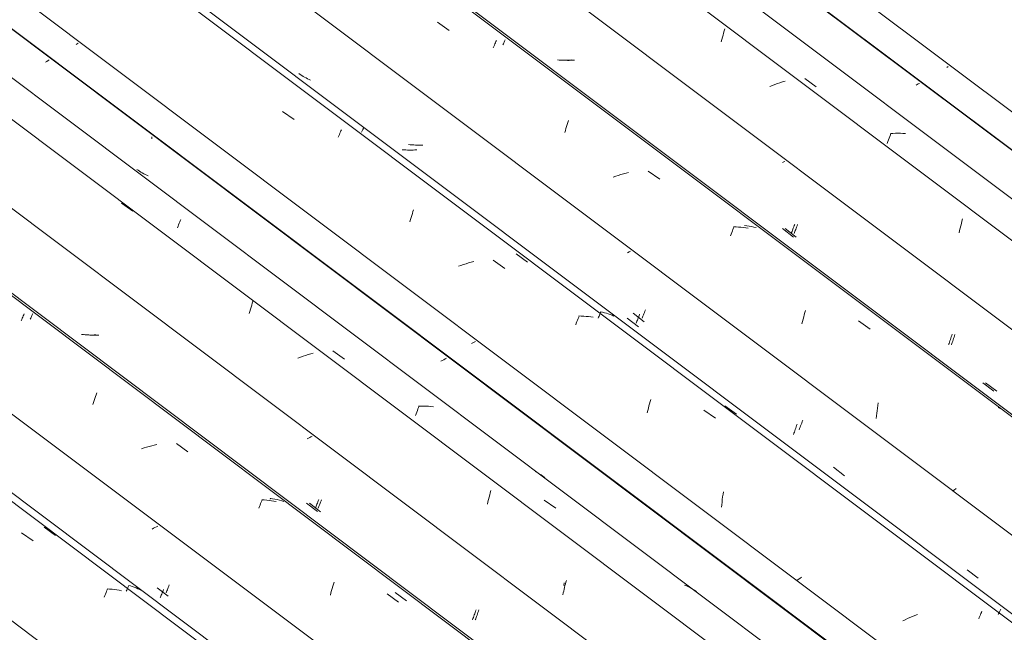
# Model space of a CAD drawing. Header units: metres. Extents: x 6.5 to 21.8, y 0.6 to 11.2.
# Tile 50 of 107: x 13.677 to 14.501, y 4.827 to 5.339. Entities that reach past the tile are written whole.
import ezdxf

# ---------------------------------------------------------------- set-up
doc = ezdxf.new("R2010")
doc.units = ezdxf.units.M
doc.layers.add('A-GLAZ-CWMG', color=7, linetype='Continuous', lineweight=5)

# ---------------------------------------------------------------- blocks, each defined once
blk = doc.blocks.new('FP_166-ISO_02')
at = {"layer": 'A-GLAZ-CWMG'}
blk.add_line((14.62598, 4.21949), (12.5683, 5.76389), dxfattribs=at)
at = {"layer": 'A-GLAZ-CWMG', "color": 9, "true_color": 0xc0c0c0}
for p, q in [((13.67896, 4.91034), (13.68866, 4.90347)), ((13.74802, 4.85648), (13.74853, 4.85778)), ((13.74853, 4.85778), (13.74902, 4.85904)), ((13.74902, 4.85904), (13.74951, 4.86025)), ((13.74951, 4.86025), (13.74998, 4.86141)), ((13.74998, 4.86141), (13.75044, 4.86252)), ((13.75044, 4.86252), (13.75088, 4.86358)), ((13.7525, 4.86329), (13.75045, 4.86342)), ((13.75452, 4.86311), (13.7525, 4.86329)), ((13.75653, 4.86287), (13.75452, 4.86311)), ((13.75852, 4.86258), (13.75653, 4.86287)), ((13.76048, 4.86223), (13.75852, 4.86258)), ((13.76241, 4.86182), (13.76048, 4.86223))]:
    blk.add_line(p, q, dxfattribs=at)
blk = doc.blocks.new('FP_167-ISO_02')
at = {"layer": 'A-GLAZ-CWMG', "color": 9, "true_color": 0xc0c0c0}
for p, q in [((13.79279, 4.91595), (13.79164, 4.91531)), ((13.78926, 4.91405), (13.78804, 4.91343)), ((13.79046, 4.91468), (13.78926, 4.91405)), ((13.79164, 4.91531), (13.79046, 4.91468)), ((13.79541, 4.8574), (13.79575, 4.85823)), ((13.79575, 4.85823), (13.7961, 4.85909)), ((13.7961, 4.85909), (13.79646, 4.85999)), ((13.79646, 4.85999), (13.79682, 4.86092)), ((13.79682, 4.86092), (13.79719, 4.86188)), ((13.79719, 4.86188), (13.79756, 4.86287)), ((13.79475, 4.85584), (13.79507, 4.8566)), ((13.79507, 4.8566), (13.79541, 4.8574))]:
    blk.add_line(p, q, dxfattribs=at)
blk = doc.blocks.new('FP_168-ISO_02')
at = {"layer": 'A-GLAZ-CWMG'}
blk.add_line((14.75544, 4.29408), (12.69776, 5.83849), dxfattribs=at)
at = {"layer": 'A-GLAZ-CWMG', "color": 9, "true_color": 0xc0c0c0}
for p, q in [((13.67863, 5.08747), (13.67909, 5.08856)), ((13.67909, 5.08856), (13.67952, 5.08959)), ((13.67952, 5.08959), (13.67994, 5.09058)), ((13.67994, 5.09058), (13.68034, 5.09152)), ((13.68034, 5.09152), (13.68073, 5.0924)), ((13.68073, 5.0924), (13.68109, 5.09323)), ((13.73961, 5.02094), (13.74015, 5.02257)), ((13.74015, 5.02257), (13.74069, 5.02416)), ((13.74069, 5.02416), (13.74122, 5.0257)), ((13.74122, 5.0257), (13.74176, 5.02721)), ((13.73854, 5.01756), (13.73907, 5.01927)), ((13.73907, 5.01927), (13.73961, 5.02094)), ((13.78343, 4.98185), (13.78129, 4.98119)), ((13.78557, 4.98247), (13.78343, 4.98185)), ((13.78772, 4.98304), (13.78557, 4.98247)), ((13.78988, 4.98358), (13.78772, 4.98304)), ((13.79203, 4.98407), (13.78988, 4.98358)), ((13.80833, 4.9848), (13.81803, 4.97792)), ((13.78129, 4.98119), (13.77915, 4.98049)), ((13.87733, 4.93089), (13.87784, 4.93221)), ((13.87784, 4.93221), (13.87834, 4.93348)), ((13.87834, 4.93348), (13.87883, 4.9347)), ((13.87883, 4.9347), (13.8793, 4.93587)), ((13.8793, 4.93587), (13.87977, 4.93699)), ((13.87977, 4.93699), (13.88021, 4.93806)), ((13.88183, 4.93778), (13.87978, 4.9379)), ((13.88387, 4.93761), (13.88183, 4.93778)), ((13.88588, 4.93738), (13.88387, 4.93761)), ((13.88787, 4.9371), (13.88588, 4.93738)), ((13.88983, 4.93675), (13.88787, 4.9371)), ((13.89177, 4.93636), (13.88983, 4.93675)), ((13.93916, 4.86556), (13.9397, 4.86729)), ((13.9397, 4.86729), (13.94023, 4.86899)), ((13.93711, 4.85825), (13.93761, 4.86013)), ((13.93761, 4.86013), (13.93812, 4.86197)), ((13.93812, 4.86197), (13.93864, 4.86378)), ((13.93864, 4.86378), (13.93916, 4.86556)), ((13.98448, 4.85933), (13.99416, 4.8524))]:
    blk.add_line(p, q, dxfattribs=at)
blk = doc.blocks.new('FP_169-ISO_02')
at = {"layer": 'A-GLAZ-CWMG', "color": 9, "true_color": 0xc0c0c0}
for p, q in [((13.73059, 5.07591), (13.72912, 5.07607)), ((13.73206, 5.07578), (13.73059, 5.07591)), ((13.73355, 5.07569), (13.73206, 5.07578)), ((13.73504, 5.07562), (13.73355, 5.07569)), ((13.73654, 5.07559), (13.73504, 5.07562)), ((13.73805, 5.07559), (13.73654, 5.07559)), ((13.73956, 5.07562), (13.73805, 5.07559)), ((13.74108, 5.07568), (13.73956, 5.07562)), ((13.91981, 4.98991), (13.91878, 4.98937)), ((13.92083, 4.99046), (13.91981, 4.98991)), ((13.92183, 4.99101), (13.92083, 4.99046)), ((13.91878, 4.98937), (13.91773, 4.98882)), ((13.91718, 4.93511), (13.92639, 4.92801)), ((13.92483, 4.93168), (13.92517, 4.9325)), ((13.92517, 4.9325), (13.92552, 4.93334)), ((13.92552, 4.93334), (13.92587, 4.93422)), ((13.92587, 4.93422), (13.92623, 4.93513)), ((13.92623, 4.93513), (13.9266, 4.93608)), ((13.9266, 4.93608), (13.92697, 4.93705)), ((13.92697, 4.93705), (13.92734, 4.93806)), ((13.9245, 4.93091), (13.92483, 4.93168)), ((14.05705, 4.84056), (14.05743, 4.84159)), ((14.05743, 4.84159), (14.05781, 4.84265)), ((14.05781, 4.84265), (14.05819, 4.84375)), ((14.05819, 4.84375), (14.05857, 4.84487)), ((14.05857, 4.84487), (14.05894, 4.84602)), ((14.05594, 4.83764), (14.05631, 4.83858)), ((14.05631, 4.83858), (14.05668, 4.83955)), ((14.05668, 4.83955), (14.05705, 4.84056))]:
    blk.add_line(p, q, dxfattribs=at)
blk = doc.blocks.new('FP_170-ISO_02')
at = {"layer": 'A-GLAZ-CWMG'}
blk.add_line((14.86801, 4.35721), (12.89476, 5.83824), dxfattribs=at)
at = {"layer": 'A-GLAZ-CWMG', "color": 9, "true_color": 0xc0c0c0}
for p, q in [((14.13292, 4.8646), (14.13329, 4.8661)), ((14.13329, 4.8661), (14.13366, 4.86757)), ((14.13366, 4.86757), (14.13405, 4.86902)), ((14.13405, 4.86902), (14.13445, 4.87045)), ((14.13159, 4.85842), (14.1319, 4.85999)), ((14.1319, 4.85999), (14.13223, 4.86155)), ((14.13223, 4.86155), (14.13257, 4.86309)), ((14.13257, 4.86309), (14.13292, 4.8646))]:
    blk.add_line(p, q, dxfattribs=at)
blk = doc.blocks.new('FP_171-ISO_02')
at = {"layer": 'A-GLAZ-CWMG', "color": 9, "true_color": 0xc0c0c0}
for p, q in [((13.69994, 5.30433), (13.69883, 5.30374)), ((13.70103, 5.30492), (13.69994, 5.30433)), ((13.7021, 5.30552), (13.70103, 5.30492)), ((13.78778, 5.23958), (13.78779, 5.2412)), ((14.03309, 5.05558), (14.03192, 5.05494)), ((14.03425, 5.05622), (14.03309, 5.05558)), ((14.03072, 5.0543), (14.02949, 5.05367)), ((14.03192, 5.05494), (14.03072, 5.0543))]:
    blk.add_line(p, q, dxfattribs=at)
blk = doc.blocks.new('Rectangular Mullion - Telha Fibrocimento - Ondulada-V156-ISO_02')
at = {"layer": 'A-GLAZ-CWMG'}
for p, q in [((14.92815, 4.38734), (12.95144, 5.87097)), ((14.93036, 4.38607), (12.95173, 5.87114)), ((14.81604, 4.32179), (12.83871, 5.80588)), ((14.68668, 4.24701), (12.70928, 5.73116)), ((14.55663, 4.17175), (12.5791, 5.656))]:
    blk.add_line(p, q, dxfattribs=at)
for name in ['FP_168-ISO_02', 'FP_170-ISO_02', 'FP_171-ISO_02', 'FP_166-ISO_02', 'FP_169-ISO_02', 'FP_167-ISO_02']:
    blk.add_blockref(name, (0, 0), dxfattribs=at)
blk = doc.blocks.new('FP_179-ISO_02')
at = {"layer": 'A-GLAZ-CWMG'}
blk.add_line((14.63353, 4.22105), (12.65993, 5.70234), dxfattribs=at)
at = {"layer": 'A-GLAZ-CWMG', "color": 9, "true_color": 0xc0c0c0}
for p, q in [((13.69777, 4.91495), (13.70738, 4.90797)), ((13.76992, 4.86583), (13.7683, 4.86629)), ((13.76842, 4.86574), (13.76868, 4.86631)), ((13.76647, 4.86139), (13.76684, 4.86222)), ((13.76684, 4.86222), (13.76719, 4.86301)), ((13.76719, 4.86301), (13.76753, 4.86376)), ((13.76753, 4.86376), (13.76784, 4.86446)), ((13.76784, 4.86446), (13.76814, 4.86512)), ((13.76814, 4.86512), (13.76842, 4.86574)), ((13.77151, 4.86532), (13.76992, 4.86583)), ((13.77308, 4.86477), (13.77151, 4.86532)), ((13.77463, 4.86418), (13.77308, 4.86477)), ((13.77614, 4.86354), (13.77463, 4.86418)), ((13.77763, 4.86285), (13.77614, 4.86354)), ((13.7791, 4.86212), (13.77763, 4.86285))]:
    blk.add_line(p, q, dxfattribs=at)
blk = doc.blocks.new('FP_180-ISO_02')
at = {"layer": 'A-GLAZ-CWMG', "color": 9, "true_color": 0xc0c0c0}
for p, q in [((13.80203, 4.86564), (13.80246, 4.86672)), ((13.79239, 4.86437), (13.8016, 4.85729)), ((13.79969, 4.86008), (13.80005, 4.8609)), ((13.80005, 4.8609), (13.80042, 4.86176)), ((13.80042, 4.86176), (13.80081, 4.86267)), ((13.80081, 4.86267), (13.80121, 4.86362)), ((13.80121, 4.86362), (13.80162, 4.86461)), ((13.80162, 4.86461), (13.80203, 4.86564))]:
    blk.add_line(p, q, dxfattribs=at)
blk = doc.blocks.new('FP_181-ISO_02')
at = {"layer": 'A-GLAZ-CWMG'}
blk.add_line((14.75791, 4.29434), (12.70023, 5.83874), dxfattribs=at)
at = {"layer": 'A-GLAZ-CWMG', "color": 9, "true_color": 0xc0c0c0}
for p, q in [((13.68621, 5.08894), (13.68655, 5.08972)), ((13.68655, 5.08972), (13.68688, 5.09047)), ((13.68688, 5.09047), (13.68719, 5.09117)), ((13.68719, 5.09117), (13.68749, 5.09184)), ((13.68749, 5.09184), (13.68776, 5.09246)), ((13.68776, 5.09246), (13.68802, 5.09305)), ((13.68802, 5.09305), (13.68826, 5.09359)), ((13.88876, 4.93879), (13.88676, 4.93907)), ((13.88683, 4.9384), (13.88718, 4.93918)), ((13.89073, 4.93845), (13.88876, 4.93879)), ((13.89267, 4.93805), (13.89073, 4.93845)), ((13.89459, 4.9376), (13.89267, 4.93805)), ((13.89648, 4.93708), (13.89459, 4.9376)), ((13.89834, 4.9365), (13.89648, 4.93708)), ((13.99118, 4.86043), (14.00082, 4.85346))]:
    blk.add_line(p, q, dxfattribs=at)
blk = doc.blocks.new('FP_182-ISO_02')
at = {"layer": 'A-GLAZ-CWMG', "color": 9, "true_color": 0xc0c0c0}
for p, q in [((13.733, 5.07584), (13.73154, 5.07601)), ((13.73448, 5.07571), (13.733, 5.07584)), ((13.73596, 5.07561), (13.73448, 5.07571)), ((13.73745, 5.07553), (13.73596, 5.07561)), ((13.73895, 5.0755), (13.73745, 5.07553)), ((13.74046, 5.07549), (13.73895, 5.0755)), ((13.74197, 5.07551), (13.74046, 5.07549)), ((13.74349, 5.07557), (13.74197, 5.07551)), ((13.91955, 4.93503), (13.92876, 4.92794)), ((13.9272, 4.93159), (13.92754, 4.93239)), ((13.92754, 4.93239), (13.92788, 4.93323)), ((13.92788, 4.93323), (13.92824, 4.9341)), ((13.92824, 4.9341), (13.9286, 4.935)), ((13.9286, 4.935), (13.92896, 4.93594)), ((13.92896, 4.93594), (13.92933, 4.93691)), ((13.92933, 4.93691), (13.92971, 4.93791)), ((13.92687, 4.93082), (13.9272, 4.93159)), ((14.05939, 4.84038), (14.05976, 4.84141)), ((14.05976, 4.84141), (14.06014, 4.84246)), ((14.06014, 4.84246), (14.06052, 4.84354)), ((14.06052, 4.84354), (14.0609, 4.84466)), ((14.0609, 4.84466), (14.06128, 4.8458)), ((14.05828, 4.83749), (14.05864, 4.83842)), ((14.05864, 4.83842), (14.05901, 4.83939)), ((14.05901, 4.83939), (14.05939, 4.84038))]:
    blk.add_line(p, q, dxfattribs=at)
blk = doc.blocks.new('FP_183-ISO_02')
at = {"layer": 'A-GLAZ-CWMG'}
blk.add_line((14.89191, 4.374), (12.83423, 5.9184), dxfattribs=at)
at = {"layer": 'A-GLAZ-CWMG', "color": 9, "true_color": 0xc0c0c0}
for p, q in [((13.76233, 5.18585), (13.77205, 5.17908)), ((13.81113, 5.17009), (13.81158, 5.17116)), ((13.81158, 5.17116), (13.812, 5.1722)), ((13.80922, 5.16529), (13.80972, 5.16656)), ((13.80972, 5.16656), (13.8102, 5.16778)), ((13.8102, 5.16778), (13.81067, 5.16896)), ((13.81067, 5.16896), (13.81113, 5.17009)), ((13.86974, 5.09538), (13.87026, 5.09716)), ((13.87026, 5.09716), (13.87078, 5.09891)), ((13.87078, 5.09891), (13.87131, 5.10062)), ((13.87131, 5.10062), (13.87184, 5.1023)), ((13.87184, 5.1023), (13.87238, 5.10393)), ((13.86923, 5.09356), (13.86974, 5.09538)), ((13.91214, 5.05709), (13.91004, 5.05629)), ((13.91426, 5.05785), (13.91214, 5.05709)), ((13.91638, 5.05858), (13.91426, 5.05785)), ((13.91851, 5.05927), (13.91638, 5.05858)), ((13.92065, 5.05993), (13.91851, 5.05927)), ((13.9228, 5.06054), (13.92065, 5.05993)), ((13.93915, 5.06225), (13.94888, 5.05542)), ((14.01037, 5.01384), (14.01087, 5.01512)), ((14.01087, 5.01512), (14.01135, 5.01636)), ((14.013, 5.01619), (14.01091, 5.01613)), ((14.01509, 5.01619), (14.013, 5.01619)), ((14.01716, 5.01615), (14.01509, 5.01619)), ((14.01921, 5.01605), (14.01716, 5.01615)), ((14.02125, 5.0159), (14.01921, 5.01605)), ((14.02326, 5.01569), (14.02125, 5.0159)), ((14.0083, 5.00826), (14.00883, 5.00972)), ((14.00883, 5.00972), (14.00935, 5.01114)), ((14.00935, 5.01114), (14.00986, 5.01251)), ((14.00986, 5.01251), (14.01037, 5.01384)), ((14.11001, 4.96062), (14.10832, 4.96148)), ((14.11166, 4.9597), (14.11001, 4.96062)), ((14.11328, 4.95873), (14.11166, 4.9597)), ((14.11486, 4.9577), (14.11328, 4.95873)), ((14.1164, 4.95663), (14.11486, 4.9577)), ((14.06938, 4.93819), (14.06987, 4.94008)), ((14.06987, 4.94008), (14.07037, 4.94194)), ((14.07037, 4.94194), (14.07088, 4.94377)), ((14.07088, 4.94377), (14.0714, 4.94557)), ((14.06844, 4.93431), (14.0689, 4.93626)), ((14.0689, 4.93626), (14.06938, 4.93819)), ((14.11586, 4.93768), (14.12557, 4.9308)), ((14.13222, 4.86623), (14.13253, 4.86838)), ((14.23498, 4.86586), (14.23323, 4.86661)), ((14.23671, 4.86506), (14.23498, 4.86586)), ((14.2384, 4.8642), (14.23671, 4.86506)), ((14.24006, 4.86329), (14.2384, 4.8642)), ((14.24168, 4.86233), (14.24006, 4.86329)), ((14.24326, 4.86131), (14.24168, 4.86233))]:
    blk.add_line(p, q, dxfattribs=at)
blk = doc.blocks.new('FP_184-ISO_02')
at = {"layer": 'A-GLAZ-CWMG', "color": 9, "true_color": 0xc0c0c0}
for p, q in [((13.72538, 5.31893), (13.72442, 5.31841)), ((13.72631, 5.31944), (13.72538, 5.31893)), ((13.7763, 5.21327), (13.77517, 5.21406)), ((13.77746, 5.21251), (13.7763, 5.21327)), ((13.77864, 5.21179), (13.77746, 5.21251)), ((13.77985, 5.2111), (13.77864, 5.21179)), ((13.78107, 5.21044), (13.77985, 5.2111)), ((13.78232, 5.20981), (13.78107, 5.21044)), ((13.78359, 5.20923), (13.78232, 5.20981)), ((13.78488, 5.20867), (13.78359, 5.20923)), ((14.05628, 5.0691), (14.05522, 5.06853)), ((14.05733, 5.06966), (14.05628, 5.0691)), ((14.05835, 5.07023), (14.05733, 5.06966))]:
    blk.add_line(p, q, dxfattribs=at)
blk = doc.blocks.new('FP_185-ISO_02')
at = {"layer": 'A-GLAZ-CWMG'}
blk.add_line((15.02246, 4.4484), (12.96478, 5.9928), dxfattribs=at)
at = {"layer": 'A-GLAZ-CWMG', "color": 9, "true_color": 0xc0c0c0}
for p, q in [((13.89703, 5.26244), (13.90673, 5.25562)), ((13.94513, 5.24436), (13.94556, 5.24537)), ((13.94556, 5.24537), (13.94597, 5.24633)), ((13.94597, 5.24633), (13.94636, 5.24723)), ((13.94375, 5.24104), (13.94423, 5.2422)), ((13.94423, 5.2422), (13.94469, 5.24331)), ((13.94469, 5.24331), (13.94513, 5.24436)), ((14.00621, 5.17871), (14.00675, 5.18027)), ((14.00353, 5.17029), (14.00406, 5.17205)), ((14.00406, 5.17205), (14.00459, 5.17378)), ((14.00459, 5.17378), (14.00513, 5.17546)), ((14.00513, 5.17546), (14.00567, 5.1771)), ((14.00567, 5.1771), (14.00621, 5.17871)), ((14.07332, 5.13811), (14.08302, 5.13125)), ((14.04627, 5.1338), (14.04415, 5.13306)), ((14.0484, 5.13451), (14.04627, 5.1338)), ((14.05054, 5.13518), (14.0484, 5.13451)), ((14.05268, 5.13581), (14.05054, 5.13518)), ((14.05483, 5.1364), (14.05268, 5.13581)), ((14.05699, 5.13695), (14.05483, 5.1364)), ((14.14381, 5.08811), (14.14431, 5.08935)), ((14.14431, 5.08935), (14.14479, 5.09055)), ((14.14479, 5.09055), (14.14526, 5.09169)), ((14.1469, 5.09146), (14.14482, 5.0915)), ((14.14895, 5.09136), (14.1469, 5.09146)), ((14.15099, 5.09121), (14.14895, 5.09136)), ((14.15301, 5.09101), (14.15099, 5.09121)), ((14.15501, 5.09075), (14.15301, 5.09101)), ((14.15699, 5.09043), (14.15501, 5.09075)), ((14.14227, 5.0841), (14.14279, 5.08548)), ((14.14279, 5.08548), (14.1433, 5.08682)), ((14.1433, 5.08682), (14.14381, 5.08811)), ((14.20253, 5.01259), (14.20303, 5.01448)), ((14.20303, 5.01448), (14.20354, 5.01634)), ((14.20354, 5.01634), (14.20405, 5.01816)), ((14.20405, 5.01816), (14.20458, 5.01995)), ((14.20458, 5.01995), (14.20511, 5.0217)), ((14.20204, 5.01066), (14.20253, 5.01259)), ((14.24947, 5.01291), (14.25915, 5.00599)), ((14.26488, 4.93818), (14.26516, 4.94035)), ((14.26516, 4.94035), (14.26547, 4.94251)), ((14.26547, 4.94251), (14.2658, 4.94466)), ((14.2642, 4.93157), (14.2644, 4.93378)), ((14.2644, 4.93378), (14.26463, 4.93599)), ((14.26463, 4.93599), (14.26488, 4.93818)), ((14.32835, 4.87128), (14.32705, 4.87035)), ((14.32968, 4.87221), (14.32835, 4.87128)), ((14.33103, 4.87314), (14.32968, 4.87221)), ((14.42798, 4.84199), (14.42589, 4.84117)), ((14.48022, 4.8406), (14.48067, 4.84169)), ((14.48067, 4.84169), (14.48111, 4.84272)), ((14.48111, 4.84272), (14.48153, 4.8437)), ((14.48153, 4.8437), (14.48193, 4.84464)), ((14.41769, 4.83757), (14.41568, 4.8366)), ((14.41971, 4.83851), (14.41769, 4.83757)), ((14.42175, 4.83943), (14.41971, 4.83851)), ((14.42381, 4.84031), (14.42175, 4.83943)), ((14.42589, 4.84117), (14.42381, 4.84031)), ((14.47927, 4.83829), (14.47975, 4.83947)), ((14.47975, 4.83947), (14.48022, 4.8406))]:
    blk.add_line(p, q, dxfattribs=at)
blk = doc.blocks.new('FP_186-ISO_02')
at = {"layer": 'A-GLAZ-CWMG', "color": 9, "true_color": 0xc0c0c0}
for p, q in [((13.99874, 5.23036), (13.99727, 5.23048)), ((14.00023, 5.23027), (13.99874, 5.23036)), ((14.00172, 5.23022), (14.00023, 5.23027)), ((14.00323, 5.23019), (14.00172, 5.23022)), ((14.00473, 5.2302), (14.00323, 5.23019)), ((14.00625, 5.23024), (14.00473, 5.2302)), ((14.00777, 5.23031), (14.00625, 5.23024)), ((14.00929, 5.23041), (14.00777, 5.23031)), ((14.18684, 5.14507), (14.18557, 5.14439)), ((14.18808, 5.14576), (14.18684, 5.14507)), ((14.18544, 5.08956), (14.19466, 5.08247)), ((14.19383, 5.088), (14.19419, 5.08893)), ((14.19419, 5.08893), (14.19456, 5.08988)), ((14.19456, 5.08988), (14.19493, 5.09087)), ((14.19493, 5.09087), (14.1953, 5.09189)), ((14.1953, 5.09189), (14.19568, 5.09294)), ((14.19279, 5.08543), (14.19313, 5.08625)), ((14.19313, 5.08625), (14.19347, 5.08711)), ((14.19347, 5.08711), (14.19383, 5.088)), ((14.32585, 4.99656), (14.32623, 4.99767)), ((14.32623, 4.99767), (14.32661, 4.99881)), ((14.32661, 4.99881), (14.32698, 4.99997)), ((14.32698, 4.99997), (14.32735, 5.00116)), ((14.32435, 4.99243), (14.32472, 4.99342)), ((14.32472, 4.99342), (14.3251, 4.99444)), ((14.3251, 4.99444), (14.32547, 4.99549)), ((14.32547, 4.99549), (14.32585, 4.99656))]:
    blk.add_line(p, q, dxfattribs=at)
blk = doc.blocks.new('FP_187-ISO_02')
at = {"layer": 'A-GLAZ-CWMG'}
blk.add_line((15.15193, 4.52299), (13.09425, 6.0674), dxfattribs=at)
at = {"layer": 'A-GLAZ-CWMG', "color": 9, "true_color": 0xc0c0c0}
for p, q in [((14.02668, 5.33704), (14.03637, 5.33021)), ((14.07432, 5.31788), (14.07476, 5.31894)), ((14.07476, 5.31894), (14.07519, 5.31994)), ((14.07519, 5.31994), (14.0756, 5.3209)), ((14.0756, 5.3209), (14.07599, 5.3218)), ((14.07338, 5.31562), (14.07385, 5.31678)), ((14.07385, 5.31678), (14.07432, 5.31788)), ((14.13521, 5.25163), (14.13576, 5.25324)), ((14.13576, 5.25324), (14.1363, 5.2548)), ((14.13307, 5.2448), (14.1336, 5.24657)), ((14.1336, 5.24657), (14.13413, 5.24829)), ((14.13413, 5.24829), (14.13467, 5.24998)), ((14.13467, 5.24998), (14.13521, 5.25163)), ((14.20283, 5.21263), (14.21252, 5.20576)), ((14.17577, 5.20827), (14.17365, 5.20752)), ((14.1779, 5.20898), (14.17577, 5.20827)), ((14.18004, 5.20966), (14.1779, 5.20898)), ((14.18218, 5.21029), (14.18004, 5.20966)), ((14.18434, 5.21089), (14.18218, 5.21029)), ((14.18649, 5.21144), (14.18434, 5.21089)), ((14.27276, 5.16131), (14.27326, 5.16261)), ((14.27326, 5.16261), (14.27376, 5.16386)), ((14.27376, 5.16386), (14.27425, 5.16505)), ((14.27425, 5.16505), (14.27473, 5.1662)), ((14.27636, 5.16598), (14.27428, 5.16601)), ((14.27842, 5.16588), (14.27636, 5.16598)), ((14.28046, 5.16574), (14.27842, 5.16588)), ((14.28249, 5.16554), (14.28046, 5.16574)), ((14.28449, 5.16528), (14.28249, 5.16554)), ((14.28647, 5.16497), (14.28449, 5.16528)), ((14.27171, 5.15857), (14.27224, 5.15997)), ((14.27224, 5.15997), (14.27276, 5.16131)), ((14.33191, 5.08692), (14.3324, 5.08882)), ((14.3324, 5.08882), (14.33291, 5.09069)), ((14.33291, 5.09069), (14.33343, 5.09252)), ((14.33343, 5.09252), (14.33395, 5.09432)), ((14.33395, 5.09432), (14.33448, 5.09608)), ((14.33142, 5.08499), (14.33191, 5.08692)), ((14.37884, 5.08738), (14.38852, 5.08047)), ((14.39426, 5.01236), (14.39454, 5.01454)), ((14.39454, 5.01454), (14.39483, 5.01671)), ((14.39483, 5.01671), (14.39516, 5.01886)), ((14.49712, 5.01412), (14.49542, 5.01497)), ((14.39361, 5.00574), (14.3938, 5.00796)), ((14.3938, 5.00796), (14.39402, 5.01017)), ((14.39402, 5.01017), (14.39426, 5.01236)), ((14.45901, 4.94624), (14.45761, 4.94524)), ((14.46045, 4.94723), (14.45901, 4.94624))]:
    blk.add_line(p, q, dxfattribs=at)
blk = doc.blocks.new('FP_188-ISO_02')
at = {"layer": 'A-GLAZ-CWMG', "color": 9, "true_color": 0xc0c0c0}
for p, q in [((14.1284, 5.3054), (14.12692, 5.30551)), ((14.12989, 5.30533), (14.1284, 5.3054)), ((14.13139, 5.30529), (14.12989, 5.30533)), ((14.13289, 5.30527), (14.13139, 5.30529)), ((14.1344, 5.30529), (14.13289, 5.30527)), ((14.13592, 5.30534), (14.1344, 5.30529)), ((14.13744, 5.30543), (14.13592, 5.30534)), ((14.13896, 5.30554), (14.13744, 5.30543)), ((14.31619, 5.22023), (14.31519, 5.21969)), ((14.31717, 5.22077), (14.31619, 5.22023)), ((14.31511, 5.16461), (14.32433, 5.15751)), ((14.32316, 5.1622), (14.32352, 5.1631)), ((14.32352, 5.1631), (14.32388, 5.16404)), ((14.32388, 5.16404), (14.32425, 5.165)), ((14.32425, 5.165), (14.32462, 5.166)), ((14.32462, 5.166), (14.325, 5.16703)), ((14.325, 5.16703), (14.32537, 5.16809)), ((14.32247, 5.16049), (14.32281, 5.16133)), ((14.32281, 5.16133), (14.32316, 5.1622)), ((14.45556, 5.07174), (14.45594, 5.07286)), ((14.45594, 5.07286), (14.45631, 5.074)), ((14.45631, 5.074), (14.45669, 5.07518)), ((14.45669, 5.07518), (14.45706, 5.07638)), ((14.45406, 5.06756), (14.45443, 5.06856)), ((14.45443, 5.06856), (14.4548, 5.06959)), ((14.4548, 5.06959), (14.45518, 5.07065)), ((14.45518, 5.07065), (14.45556, 5.07174)), ((14.48274, 5.0357), (14.49196, 5.02862))]:
    blk.add_line(p, q, dxfattribs=at)
blk = doc.blocks.new('FP_189-ISO_02')
at = {"layer": 'A-GLAZ-CWMG'}
blk.add_line((15.26449, 4.58612), (13.29124, 6.06715), dxfattribs=at)
blk = doc.blocks.new('FP_190-ISO_02')
at = {"layer": 'A-GLAZ-CWMG', "color": 9, "true_color": 0xc0c0c0}
for p, q in [((14.42964, 5.28595), (14.42874, 5.28546)), ((14.42783, 5.28496), (14.4269, 5.28446)), ((14.42874, 5.28546), (14.42783, 5.28496))]:
    blk.add_line(p, q, dxfattribs=at)
blk = doc.blocks.new('Rectangular Mullion - Telha Fibrocimento - Ondulada-V175-ISO_02')
at = {"layer": 'A-GLAZ-CWMG'}
for p, q in [((15.32464, 4.61625), (13.34792, 6.09988)), ((15.32684, 4.61498), (13.34822, 6.10005)), ((15.21252, 4.5507), (13.2352, 6.0348)), ((15.08316, 4.47592), (13.10577, 5.96007)), ((14.95311, 4.40066), (12.97581, 5.88473))]:
    blk.add_line(p, q, dxfattribs=at)
for name in ['FP_187-ISO_02', 'FP_189-ISO_02', 'FP_190-ISO_02', 'FP_185-ISO_02', 'FP_188-ISO_02', 'FP_183-ISO_02', 'FP_186-ISO_02', 'FP_181-ISO_02', 'FP_184-ISO_02', 'FP_182-ISO_02', 'FP_179-ISO_02', 'FP_180-ISO_02']:
    blk.add_blockref(name, (0, 0), dxfattribs=at)
blk = doc.blocks.new('FP_198-ISO_02')
at = {"layer": 'A-GLAZ-CWMG'}
blk.add_line((15.03001, 4.44996), (13.05642, 5.93125), dxfattribs=at)
at = {"layer": 'A-GLAZ-CWMG', "color": 9, "true_color": 0xc0c0c0}
for p, q in [((13.96327, 5.24506), (13.96355, 5.24568)), ((13.96355, 5.24568), (13.96382, 5.24626)), ((13.96382, 5.24626), (13.96406, 5.24679)), ((13.96406, 5.24679), (13.96428, 5.24728)), ((13.96428, 5.24728), (13.96447, 5.24773)), ((13.96447, 5.24773), (13.96465, 5.24814)), ((13.96465, 5.24814), (13.9648, 5.2485)), ((14.09241, 5.14333), (14.10202, 5.13637)), ((14.16099, 5.08961), (14.16138, 5.09052)), ((14.16138, 5.09052), (14.16177, 5.09138)), ((14.16177, 5.09138), (14.16213, 5.09221)), ((14.16213, 5.09221), (14.16248, 5.09299)), ((14.16248, 5.09299), (14.16282, 5.09372)), ((14.16282, 5.09372), (14.16314, 5.09442)), ((14.1647, 5.09464), (14.16304, 5.09501)), ((14.16314, 5.09442), (14.16343, 5.09507)), ((14.16633, 5.09421), (14.1647, 5.09464)), ((14.16794, 5.09375), (14.16633, 5.09421)), ((14.16953, 5.09323), (14.16794, 5.09375)), ((14.1711, 5.09267), (14.16953, 5.09323)), ((14.17263, 5.09206), (14.1711, 5.09267)), ((14.17415, 5.09141), (14.17263, 5.09206)), ((14.26707, 5.01635), (14.27667, 5.00935)), ((14.49559, 4.84188), (14.49594, 4.84266)), ((14.49594, 4.84266), (14.49627, 4.8434)), ((14.49627, 4.8434), (14.49659, 4.8441)), ((14.49659, 4.8441), (14.49689, 4.84475)), ((14.49689, 4.84475), (14.49717, 4.84536)), ((14.49717, 4.84536), (14.49743, 4.84593)), ((14.49743, 4.84593), (14.49766, 4.84645))]:
    blk.add_line(p, q, dxfattribs=at)
blk = doc.blocks.new('FP_199-ISO_02')
at = {"layer": 'A-GLAZ-CWMG', "color": 9, "true_color": 0xc0c0c0}
for p, q in [((13.912, 5.29328), (13.91086, 5.29407)), ((13.91316, 5.29253), (13.912, 5.29328)), ((13.91435, 5.2918), (13.91316, 5.29253)), ((13.91556, 5.29111), (13.91435, 5.2918)), ((13.91679, 5.29045), (13.91556, 5.29111)), ((13.91803, 5.28982), (13.91679, 5.29045)), ((13.9193, 5.28923), (13.91803, 5.28982)), ((13.92059, 5.28867), (13.9193, 5.28923)), ((14.00394, 5.23465), (14.00247, 5.23481)), ((14.00542, 5.23452), (14.00394, 5.23465)), ((14.00691, 5.23443), (14.00542, 5.23452)), ((14.0084, 5.23437), (14.00691, 5.23443)), ((14.00991, 5.23434), (14.0084, 5.23437)), ((14.01142, 5.23434), (14.00991, 5.23434)), ((14.01293, 5.23436), (14.01142, 5.23434)), ((14.01445, 5.23442), (14.01293, 5.23436)), ((14.20017, 5.09558), (14.2006, 5.09672)), ((14.19041, 5.0938), (14.19961, 5.08671)), ((14.19773, 5.0896), (14.19811, 5.09049)), ((14.19811, 5.09049), (14.19851, 5.09142)), ((14.19851, 5.09142), (14.19891, 5.0924)), ((14.19891, 5.0924), (14.19932, 5.09342)), ((14.19932, 5.09342), (14.19974, 5.09448)), ((14.19974, 5.09448), (14.20017, 5.09558)), ((14.32952, 4.99734), (14.32995, 4.99844)), ((14.32995, 4.99844), (14.33038, 4.99959)), ((14.33038, 4.99959), (14.33082, 5.00078)), ((14.33082, 5.00078), (14.33126, 5.002)), ((14.33126, 5.002), (14.3317, 5.00327)), ((14.3317, 5.00327), (14.33213, 5.00456)), ((14.3291, 4.99627), (14.32952, 4.99734)), ((14.35787, 4.96504), (14.36708, 4.95797)), ((14.4696, 4.87944), (14.47882, 4.87239))]:
    blk.add_line(p, q, dxfattribs=at)
blk = doc.blocks.new('FP_200-ISO_02')
at = {"layer": 'A-GLAZ-CWMG'}
blk.add_line((15.15439, 4.52325), (13.09671, 6.06765), dxfattribs=at)
at = {"layer": 'A-GLAZ-CWMG', "color": 9, "true_color": 0xc0c0c0}
for p, q in [((14.08142, 5.31818), (14.08178, 5.31899)), ((14.08178, 5.31899), (14.08212, 5.31975)), ((14.08212, 5.31975), (14.08244, 5.32048)), ((14.08244, 5.32048), (14.08275, 5.32117)), ((14.08275, 5.32117), (14.08304, 5.32182)), ((14.08304, 5.32182), (14.08331, 5.32242)), ((14.28542, 5.16699), (14.28342, 5.16724)), ((14.28741, 5.16667), (14.28542, 5.16699)), ((14.28937, 5.1663), (14.28741, 5.16667)), ((14.2913, 5.16587), (14.28937, 5.1663)), ((14.2932, 5.16538), (14.2913, 5.16587))]:
    blk.add_line(p, q, dxfattribs=at)
blk = doc.blocks.new('FP_201-ISO_02')
at = {"layer": 'A-GLAZ-CWMG', "color": 9, "true_color": 0xc0c0c0}
for p, q in [((14.13082, 5.30533), (14.12934, 5.30544)), ((14.1323, 5.30525), (14.13082, 5.30533)), ((14.1338, 5.3052), (14.1323, 5.30525)), ((14.1353, 5.30518), (14.1338, 5.3052)), ((14.13681, 5.30519), (14.1353, 5.30518)), ((14.13833, 5.30523), (14.13681, 5.30519)), ((14.13985, 5.30531), (14.13833, 5.30523)), ((14.14137, 5.30541), (14.13985, 5.30531)), ((14.31749, 5.16452), (14.3267, 5.15742)), ((14.32553, 5.16208), (14.32589, 5.16298)), ((14.32589, 5.16298), (14.32625, 5.1639)), ((14.32625, 5.1639), (14.32662, 5.16486)), ((14.32662, 5.16486), (14.32699, 5.16585)), ((14.32699, 5.16585), (14.32736, 5.16687)), ((14.32736, 5.16687), (14.32774, 5.16793)), ((14.32484, 5.16039), (14.32518, 5.16122)), ((14.32518, 5.16122), (14.32553, 5.16208)), ((14.4579, 5.07154), (14.45828, 5.07265)), ((14.45828, 5.07265), (14.45866, 5.07379)), ((14.45866, 5.07379), (14.45903, 5.07495)), ((14.45903, 5.07495), (14.45941, 5.07614)), ((14.4564, 5.0674), (14.45677, 5.06839)), ((14.45677, 5.06839), (14.45714, 5.06941)), ((14.45714, 5.06941), (14.45752, 5.07046)), ((14.45752, 5.07046), (14.4579, 5.07154)), ((14.48508, 5.03563), (14.49431, 5.02855))]:
    blk.add_line(p, q, dxfattribs=at)
blk = doc.blocks.new('FP_202-ISO_02')
at = {"layer": 'A-GLAZ-CWMG'}
blk.add_line((15.28839, 4.60291), (13.23071, 6.14731), dxfattribs=at)
at = {"layer": 'A-GLAZ-CWMG', "color": 9, "true_color": 0xc0c0c0}
for p, q in [((14.26544, 5.32625), (14.26596, 5.32801)), ((14.26596, 5.32801), (14.26649, 5.32974)), ((14.26649, 5.32974), (14.26702, 5.33142)), ((14.2639, 5.32076), (14.26441, 5.32262)), ((14.26441, 5.32262), (14.26492, 5.32445)), ((14.26492, 5.32445), (14.26544, 5.32625)), ((14.3131, 5.28646), (14.31098, 5.28572)), ((14.31523, 5.28716), (14.3131, 5.28646)), ((14.31737, 5.28783), (14.31523, 5.28716)), ((14.33373, 5.28992), (14.34344, 5.2831)), ((14.30677, 5.28414), (14.30469, 5.2833)), ((14.30887, 5.28495), (14.30677, 5.28414)), ((14.31098, 5.28572), (14.30887, 5.28495)), ((14.40276, 5.2358), (14.40329, 5.23732)), ((14.40329, 5.23732), (14.40383, 5.2388)), ((14.40383, 5.2388), (14.40435, 5.24024)), ((14.40435, 5.24024), (14.40487, 5.24164)), ((14.40487, 5.24164), (14.40539, 5.24298)), ((14.40539, 5.24298), (14.40589, 5.24429)), ((14.40755, 5.24417), (14.40544, 5.24404)), ((14.40966, 5.24425), (14.40755, 5.24417)), ((14.41175, 5.24427), (14.40966, 5.24425)), ((14.41383, 5.24425), (14.41175, 5.24427)), ((14.41589, 5.24417), (14.41383, 5.24425)), ((14.41793, 5.24404), (14.41589, 5.24417)), ((14.46475, 5.16884), (14.46525, 5.17073)), ((14.46525, 5.17073), (14.46576, 5.17257)), ((14.46288, 5.16102), (14.46333, 5.16302)), ((14.46333, 5.16302), (14.46379, 5.16499)), ((14.46379, 5.16499), (14.46426, 5.16693)), ((14.46426, 5.16693), (14.46475, 5.16884))]:
    blk.add_line(p, q, dxfattribs=at)
blk = doc.blocks.new('FP_203-ISO_02')
at = {"layer": 'A-GLAZ-CWMG', "color": 9, "true_color": 0xc0c0c0}
blk.add_line((14.45376, 5.29994), (14.45258, 5.29929), dxfattribs=at)
blk = doc.blocks.new('Rectangular Mullion - Telha Fibrocimento - Ondulada-V194-ISO_02')
at = {"layer": 'A-GLAZ-CWMG'}
blk.add_line((15.3496, 4.62957), (13.37207, 6.11382), dxfattribs=at)
for name in ['FP_202-ISO_02', 'FP_200-ISO_02', 'FP_203-ISO_02', 'FP_201-ISO_02', 'FP_198-ISO_02', 'FP_199-ISO_02']:
    blk.add_blockref(name, (0, 0), dxfattribs=at)

msp = doc.modelspace()

# ---------------------------------------------------------------- block references
at = {"layer": 'A-GLAZ-CWMG'}
for name in ['Rectangular Mullion - Telha Fibrocimento - Ondulada-V194-ISO_02', 'Rectangular Mullion - Telha Fibrocimento - Ondulada-V175-ISO_02', 'Rectangular Mullion - Telha Fibrocimento - Ondulada-V156-ISO_02']:
    msp.add_blockref(name, (0, 0), dxfattribs=at)

doc.saveas('drawing.dxf')
